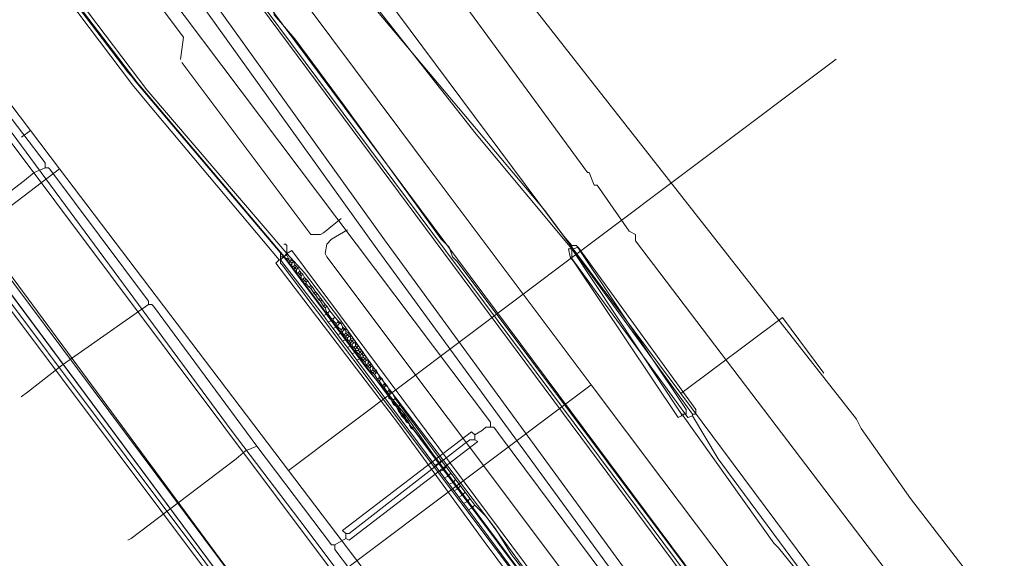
# Model space of a CAD drawing. Header units: metres. Extents: x 92810 to 93633, y 464687 to 465459.
# Tile 208 of 256: x 93128 to 93172, y 465216 to 465241. Entities that reach past the tile are written whole.
import ezdxf
from ezdxf.lldxf.tags import DXFTag

# ---------------------------------------------------------------- set-up
doc = ezdxf.new("R2010")
doc.units = ezdxf.units.M
for name, color, linetype, lineweight, transparency in [('B-OI-KL-DATA_KPN-G', 90, 'SI_B_DATA_KPN', 18, 0.4), ('B-OI-KL-DATA_LIANDER-G', 90, 'SI_B_DATA_LIANDER', 18, 0.4), ('B-OI-KL-DATA_ZIGGO BV-G', 90, 'SI_B_DATA_ZIGGO', 18, 0.4), ('B-OI-KL-ET_HS_LIANDER-G', 10, 'SI_B_ET_HS_LIANDON', 18, 0.4), ('B-OI-KL-ET_LS_LIANDER-G', 190, 'SI_B_ET_LS_LIANDER', 18, 0.4), ('B-OI-KL-GAS_HD_LIANDER-G', 30, 'SI_B_GAS_HD_LIANDER', 18, 0.4), ('B-OI-KL-GAS_LD_LIANDER-G', 30, 'SI_B_GAS_LD_LIANDER', 18, 0.4), ('B-WE-KL-DATA-G', 90, 'KL-DATA-N', 18, 0.4), ('B-WE-KL-WARMTENET-G', 80, 'KL-WARMTENET-N', 18, 0.4), ('B-WE-KL-WATER-G', 170, 'KL-WATER-N', 18, 0.4)]:
    doc.layers.add(name, color=color, linetype=linetype, lineweight=lineweight, transparency=transparency)
doc.styles.get("Standard").update_dxf_attribs({"font": 'isocp.shx'})
tags = doc.linetypes.add('KL-DATA-N', pattern='A,4,-1,[101,NLCS.SHX,S=0.5,R=0,X=0,Y=0],-1,4,-1,["D",Standard,S=1,R=0,X=-0.25,Y=-0.5],-1.5', length=12.5).pattern_tags.tags
tags[18] = DXFTag(74, 10)
tags = doc.linetypes.add('KL-WARMTENET-N', pattern='A,7,-1.5,["WN",Standard,S=1,R=0,X=-0.3,Y=-0.5],-3', length=11.5).pattern_tags.tags
tags[6] = DXFTag(74, 10)
doc.linetypes.add('KL-WATER-N', pattern='A,7,-0.5,[168,NLCS.SHX,S=0.75,R=0,X=0.75,Y=0],-2', length=9.5)
doc.linetypes.add('SI_B_DATA_KPN', pattern='A,5,-2,["KPN",Standard,S=1.5,R=0,X=-0.51,Y=-0.75],-8', length=15)
doc.linetypes.add('SI_B_DATA_LIANDER', pattern='A,5,-2,["LI-DATA",Standard,S=1.5,R=0,X=-0.51,Y=-0.75],-11', length=18)
doc.linetypes.add('SI_B_DATA_ZIGGO', pattern='A,5,-2,["ZIGGO",Standard,S=1.5,R=0,X=-0.51,Y=-0.75],-9', length=16)
doc.linetypes.add('SI_B_ET_HS_LIANDON', pattern='A,5,-2,["LI-HS",Standard,S=1.5,R=0,X=-0.51,Y=-0.75],-10', length=17)
doc.linetypes.add('SI_B_ET_LS_LIANDER', pattern='A,5,-2,["LI-LS",Standard,S=1.5,R=0,X=-0.51,Y=-0.75],-10', length=17)
doc.linetypes.add('SI_B_GAS_HD_LIANDER', pattern='A,5,-2,["LI-G-HD",Standard,S=1.5,R=0,X=-0.51,Y=-0.75],-11', length=18)
doc.linetypes.add('SI_B_GAS_LD_LIANDER', pattern='A,5,-2,["LI-G-LD",Standard,S=1.5,R=0,X=-0.51,Y=-0.75],-11', length=18)

msp = doc.modelspace()

# ---------------------------------------------------------------- linework, layer by layer
at = {"layer": 'B-OI-KL-DATA_KPN-G', "flags": 128}
for points in [[(93143.321, 465250.607), (93143.893, 465250.107), (93165.464, 465222.607), (93165.679, 465222.179), (93167.893, 465219.036), (93170.036, 465216.25), (93173.75, 465211.464), (93173.893, 465210.964)], [(93133.536, 465243.25), (93133.536, 465243.036), (93149.036, 465222.464), (93149.036, 465222.25)], [(93124.536, 465239.893), (93125.75, 465238.464), (93127.036, 465236.75), (93129.036, 465234.107), (93129.036, 465233.893)], [(93129.036, 465233.893), (93128.536, 465233.679), (93128.107, 465233.321), (93123.536, 465229.821), (93123.393, 465229.75)], [(93129.036, 465233.893), (93129.179, 465233.893), (93129.25, 465233.821), (93133.679, 465227.893), (93133.679, 465227.75)], [(93133.679, 465227.75), (93129.821, 465225.036), (93128.25, 465223.821), (93127.964, 465223.607)], [(93133.679, 465227.75), (93133.821, 465227.75), (93133.893, 465227.679), (93138.536, 465221.393)], [(93149.179, 465222.25), (93148.821, 465222.25), (93148.679, 465222.107), (93148.321, 465221.893)], [(93149.179, 465222.25), (93149.393, 465221.964), (93170.107, 465194.179), (93170.25, 465194.179)], [(93148.321, 465221.893), (93148.179, 465222.036), (93142.393, 465217.607), (93142.536, 465217.464)], [(93148.321, 465221.679), (93148.464, 465221.607), (93142.679, 465217.179), (93142.536, 465217.25)], [(93148.321, 465221.679), (93148.107, 465221.679), (93147.821, 465221.464), (93142.679, 465217.464), (93142.536, 465217.464)], [(93148.321, 465221.893), (93148.321, 465221.679)], [(93138.536, 465221.393), (93138.036, 465221.179), (93137.607, 465220.821), (93132.893, 465217.25), (93132.75, 465217.179)], [(93138.536, 465221.393), (93141.893, 465216.964), (93142.036, 465216.964)], [(93142.536, 465217.25), (93142.036, 465216.964)], [(93142.536, 465217.464), (93142.536, 465217.25)], [(93142.036, 465216.964), (93142.036, 465216.75), (93142.75, 465215.821)]]:
    msp.add_lwpolyline(points, dxfattribs=at)
at = {"layer": 'B-OI-KL-DATA_LIANDER-G', "flags": 128}
for points in [[(93407.607, 465323.036), (93406.893, 465322.893), (93395.607, 465314.393), (93395.321, 465314.25), (93394.75, 465314.321), (93388.607, 465321.179), (93388.179, 465321.393), (93387.321, 465321.25), (93371.036, 465309.393), (93337.893, 465285.75), (93335.679, 465284.107), (93317.607, 465271.036), (93295.536, 465255.607), (93293.179, 465253.893), (93226.607, 465206.679), (93214.393, 465197.036), (93212.964, 465196.393), (93205.679, 465194.607), (93203.821, 465194.607), (93203.536, 465194.536), (93201.679, 465194.036), (93200.107, 465194.036), (93199.679, 465194.107), (93186.179, 465195.893), (93186.036, 465195.964), (93185.393, 465196.393), (93185.179, 465196.464), (93184.679, 465196.607), (93179.893, 465202.964), (93175.536, 465204.321), (93155.536, 465230.607), (93155.536, 465230.893), (93155.25, 465231.036), (93153.821, 465233.107), (93153.679, 465233.107), (93153.464, 465233.679), (93153.393, 465233.679), (93132.821, 465261.75), (93132.607, 465261.821), (93132.536, 465262.321), (93132.179, 465262.536), (93126.321, 465270.75), (93126.107, 465270.964), (93125.179, 465271.464), (93123.25, 465274.179), (93123.25, 465274.321), (93123.321, 465274.893), (93123.25, 465274.964), (93115.964, 465285.679)], [(93112.321, 465265.75), (93114.107, 465265.179), (93117.321, 465265.75), (93119.107, 465266.179), (93119.464, 465266.321), (93120.036, 465266.321), (93120.393, 465266.179), (93120.536, 465265.75), (93120.821, 465265.393), (93126.536, 465257.25), (93127.107, 465256.536), (93134.607, 465246.321), (93134.607, 465245.893), (93134.679, 465245.821), (93138.464, 465241.679), (93138.75, 465241.607), (93138.964, 465241.393), (93139.321, 465240.964), (93139.321, 465240.75), (93140.25, 465239.679), (93142.464, 465236.679), (93146.821, 465230.679), (93147.179, 465230.321), (93147.321, 465229.893), (93147.536, 465229.679), (93167.607, 465202.893), (93172.25, 465195.75), (93172.964, 465193.536), (93172.964, 465192.75), (93173.036, 465192.679), (93177.393, 465187.036)], [(93112.321, 465265.75), (93117.893, 465257.679), (93118.964, 465256.25), (93132.75, 465238.179), (93133.25, 465237.607), (93139.607, 465230.107)], [(93139.607, 465230.107), (93139.607, 465229.607), (93139.679, 465229.536), (93152.464, 465212.536), (93158.25, 465204.607), (93159.536, 465202.964), (93165.179, 465195.464), (93167.821, 465191.821), (93168.964, 465190.393), (93171.679, 465187.036)], [(93139.893, 465230.036), (93139.893, 465230.393), (93139.821, 465230.464), (93139.75, 465230.464)], [(93139.893, 465230.036), (93139.75, 465229.893)], [(93139.893, 465230.036), (93140.679, 465229.179), (93142.25, 465227.107), (93144.25, 465224.25), (93149.25, 465217.679), (93149.964, 465216.536), (93150.964, 465215.25), (93156.321, 465208.179), (93157.964, 465205.821), (93159.964, 465203.25), (93165.607, 465195.75), (93169.607, 465190.25)], [(93139.607, 465229.893), (93139.75, 465229.893)], [(93139.75, 465229.893), (93143.464, 465224.893), (93144.179, 465224.036), (93145.179, 465222.821), (93146.393, 465221.107), (93153.25, 465211.893), (93156.679, 465207.107), (93157.964, 465205.464), (93161.821, 465200.393), (93166.679, 465193.75), (93168.25, 465191.75), (93169.536, 465190.179)]]:
    msp.add_lwpolyline(points, dxfattribs=at)
at = {"layer": 'B-OI-KL-DATA_ZIGGO BV-G', "flags": 128}
for points in [[(93095.283, 465271.637), (93140.718, 465210.405)], [(93139.074, 465248.599), (93152.908, 465230.021)], [(93164.548, 465238.765), (93152.908, 465230.021)], [(93128.379, 465235.558), (93127.027, 465237.338)], [(93127.981, 465235.255), (93128.379, 465235.558)], [(93128.379, 465235.558), (93129.686, 465233.838)], [(93123.164, 465234.038), (93140.718, 465210.405)], [(93129.686, 465233.838), (93125.608, 465230.741)], [(93139.969, 465220.301), (93129.686, 465233.838)], [(93125.257, 465230.475), (93138.74, 465212.49), (93141.75, 465208.84)], [(93125.608, 465230.741), (93140.718, 465210.405), (93141.75, 465208.84)], [(93152.908, 465230.021), (93139.969, 465220.301)], [(93152.908, 465230.021), (93157.574, 465223.755)], [(93163.997, 465224.675), (93162.143, 465227.16), (93157.574, 465223.755)], [(93157.574, 465223.755), (93165.147, 465213.585)], [(93162.505, 465190.633), (93139.969, 465220.301)]]:
    msp.add_lwpolyline(points, dxfattribs=at)
at = {"layer": 'B-OI-KL-ET_HS_LIANDER-G'}
for p, q in [((93140.107, 465229.607), (93140.107, 465229.464)), ((93140.321, 465229.464), (93140.179, 465229.321)), ((93140.321, 465229.321), (93140.321, 465229.179)), ((93140.536, 465229.036), (93140.536, 465228.893)), ((93142.107, 465226.893), (93142.107, 465226.75)), ((93142.321, 465226.607), (93142.321, 465226.464)), ((93142.536, 465226.607), (93142.536, 465226.464)), ((93142.536, 465226.321), (93142.536, 465226.179)), ((93142.75, 465226.321), (93142.75, 465226.179)), ((93142.75, 465226.036), (93142.75, 465225.893)), ((93142.964, 465226.036), (93142.964, 465225.893)), ((93142.964, 465225.75), (93142.964, 465225.607)), ((93143.179, 465225.464), (93143.179, 465225.321)), ((93143.536, 465225.25), (93143.536, 465225.107)), ((93143.75, 465224.964), (93143.75, 465224.821)), ((93144.464, 465223.75), (93144.464, 465223.536)), ((93146.536, 465220.536), (93147.393, 465219.393)), ((93147.25, 465220.179), (93147.893, 465219.321)), ((93147.607, 465219.107), (93148.036, 465218.536))]:
    msp.add_line(p, q, dxfattribs=at)
at = {"layer": 'B-OI-KL-ET_HS_LIANDER-G', "flags": 128}
for points in [[(93118.536, 465256.821), (93118.893, 465256.75), (93119.036, 465256.607), (93133.607, 465237.393), (93139.893, 465230.036)], [(93118.821, 465256.321), (93118.964, 465256.321), (93119.179, 465256.036), (93133.107, 465237.75), (93133.821, 465236.893), (93139.75, 465229.893)], [(93118.821, 465256.321), (93132.964, 465237.607), (93133.679, 465236.75), (93139.536, 465229.75)], [(93138.321, 465241.679), (93167.036, 465203.036), (93168.964, 465200.321), (93170.75, 465197.821), (93171.321, 465196.821), (93172.036, 465195.107), (93172.179, 465194.536), (93172.25, 465193.964), (93172.607, 465193.036), (93172.821, 465192.679)], [(93138.393, 465241.75), (93167.179, 465203.107), (93170.893, 465197.964), (93171.393, 465197.036), (93172.036, 465195.75), (93172.25, 465195.107), (93172.536, 465193.679), (93172.679, 465193.393), (93172.964, 465192.893)], [(93138.536, 465241.893), (93167.321, 465203.25), (93171.036, 465198.107), (93171.679, 465196.964), (93172.464, 465195.179), (93172.536, 465194.464), (93172.821, 465193.536), (93173.107, 465192.964)], [(93139.893, 465230.036), (93140.107, 465230.179), (93167.036, 465194.036), (93169.393, 465190.964), (93172.607, 465187.036)], [(93139.893, 465230.036), (93139.893, 465229.964)], [(93139.536, 465229.75), (93139.393, 465229.607), (93144.893, 465222.393), (93148.75, 465217.107), (93167.107, 465192.464), (93169.75, 465189.036), (93171.393, 465187.036)], [(93139.536, 465229.75), (93139.607, 465229.75)], [(93139.75, 465229.893), (93139.607, 465229.75)], [(93139.607, 465229.75), (93141.536, 465227.25)], [(93139.893, 465229.964), (93139.75, 465229.893)], [(93139.75, 465229.893), (93139.893, 465229.821)], [(93139.893, 465229.964), (93139.964, 465229.821)], [(93139.893, 465229.821), (93139.964, 465229.821)], [(93139.893, 465229.821), (93139.893, 465229.75)], [(93139.893, 465229.75), (93139.964, 465229.75)], [(93139.893, 465229.75), (93139.964, 465229.607)], [(93139.964, 465229.821), (93140.107, 465229.75)], [(93139.964, 465229.821), (93139.964, 465229.75)], [(93139.964, 465229.75), (93140.036, 465229.679)], [(93140.036, 465229.679), (93139.964, 465229.607)], [(93139.964, 465229.607), (93140.107, 465229.536)], [(93140.107, 465229.75), (93140.036, 465229.679)], [(93140.036, 465229.679), (93140.107, 465229.607)], [(93140.107, 465229.75), (93140.179, 465229.679)], [(93140.179, 465229.679), (93140.107, 465229.607)], [(93140.179, 465229.679), (93140.25, 465229.536)], [(93140.107, 465229.464), (93140.179, 465229.464)], [(93140.107, 465229.464), (93140.179, 465229.321)], [(93140.25, 465229.536), (93140.179, 465229.464)], [(93140.179, 465229.464), (93140.321, 465229.321)], [(93140.179, 465229.321), (93140.321, 465229.25)], [(93140.25, 465229.536), (93140.321, 465229.464)], [(93140.321, 465229.464), (93140.393, 465229.393)], [(93140.393, 465229.393), (93140.321, 465229.321)], [(93140.321, 465229.179), (93140.393, 465229.179)], [(93140.321, 465229.179), (93140.393, 465229.036)], [(93140.393, 465229.393), (93140.464, 465229.25)], [(93140.464, 465229.25), (93140.393, 465229.179)], [(93140.393, 465229.179), (93140.464, 465229.107)], [(93140.464, 465229.25), (93140.536, 465229.179)], [(93140.536, 465229.179), (93140.464, 465229.107)], [(93140.536, 465229.179), (93140.607, 465229.107)], [(93140.464, 465229.107), (93140.393, 465229.036)], [(93140.393, 465229.036), (93140.536, 465228.964)], [(93140.464, 465229.107), (93140.536, 465229.036)], [(93140.607, 465229.107), (93140.536, 465229.036)], [(93140.536, 465228.893), (93140.607, 465228.893)], [(93140.536, 465228.893), (93140.607, 465228.75)], [(93140.607, 465229.107), (93140.679, 465228.964)], [(93140.679, 465228.964), (93140.607, 465228.893)], [(93140.607, 465228.893), (93140.679, 465228.821)], [(93140.679, 465228.821), (93140.607, 465228.75)], [(93140.607, 465228.75), (93140.75, 465228.679)], [(93140.679, 465228.964), (93140.821, 465228.821)], [(93140.75, 465228.893), (93140.679, 465228.821)], [(93140.679, 465228.821), (93140.75, 465228.75)], [(93140.821, 465228.821), (93140.75, 465228.75)], [(93140.75, 465228.75), (93140.75, 465228.679)], [(93140.821, 465228.821), (93140.964, 465228.607)], [(93140.75, 465228.679), (93140.893, 465228.536)], [(93140.964, 465228.607), (93140.893, 465228.536)], [(93140.893, 465228.536), (93140.964, 465228.464)], [(93140.964, 465228.607), (93141.036, 465228.536)], [(93141.036, 465228.536), (93140.964, 465228.464)], [(93140.964, 465228.464), (93141.107, 465228.25)], [(93141.036, 465228.536), (93141.179, 465228.321)], [(93141.179, 465228.321), (93141.107, 465228.25)], [(93141.179, 465228.321), (93141.25, 465228.25)], [(93141.107, 465228.25), (93141.179, 465228.179)], [(93141.25, 465228.25), (93141.179, 465228.179)], [(93141.179, 465228.179), (93141.321, 465227.964)], [(93141.25, 465228.25), (93141.393, 465228.036)], [(93141.393, 465228.036), (93141.321, 465227.964)], [(93141.321, 465227.964), (93141.393, 465227.893)], [(93141.393, 465228.036), (93141.464, 465227.964)], [(93141.464, 465227.964), (93141.393, 465227.893)], [(93141.393, 465227.893), (93141.536, 465227.679)], [(93141.464, 465227.964), (93141.607, 465227.75)], [(93141.607, 465227.75), (93141.536, 465227.679)], [(93141.536, 465227.679), (93141.607, 465227.607)], [(93141.607, 465227.75), (93141.679, 465227.679)], [(93141.679, 465227.679), (93141.607, 465227.607)], [(93141.607, 465227.607), (93141.679, 465227.393)], [(93141.679, 465227.679), (93141.821, 465227.464)], [(93141.679, 465227.393), (93141.75, 465227.393)], [(93141.679, 465227.393), (93141.679, 465227.321)], [(93141.821, 465227.464), (93141.75, 465227.393)], [(93141.75, 465227.393), (93141.75, 465227.321)], [(93141.821, 465227.464), (93142.036, 465227.179)], [(93141.679, 465227.321), (93141.536, 465227.25)], [(93141.536, 465227.25), (93141.75, 465226.964)], [(93141.679, 465227.321), (93141.75, 465227.321)], [(93141.75, 465227.321), (93141.893, 465227.107)], [(93141.893, 465227.036), (93141.75, 465226.964)], [(93141.75, 465226.964), (93141.964, 465226.679)], [(93141.893, 465227.107), (93141.964, 465227.107)], [(93141.893, 465227.107), (93141.893, 465227.036)], [(93141.893, 465227.036), (93141.964, 465227.036)], [(93142.036, 465227.179), (93141.964, 465227.107)], [(93141.964, 465227.107), (93141.964, 465227.036)], [(93141.964, 465227.036), (93142.107, 465226.893)], [(93142.036, 465227.179), (93142.179, 465227.036)], [(93142.179, 465226.964), (93142.107, 465226.893)], [(93142.179, 465227.036), (93142.321, 465226.893)], [(93142.179, 465227.036), (93142.179, 465226.964)], [(93142.179, 465226.964), (93142.25, 465226.893)], [(93142.107, 465226.75), (93141.964, 465226.679)], [(93141.964, 465226.679), (93142.179, 465226.393)], [(93142.107, 465226.821), (93142.179, 465226.821)], [(93142.107, 465226.75), (93142.179, 465226.75)], [(93142.25, 465226.893), (93142.179, 465226.821)], [(93142.179, 465226.821), (93142.179, 465226.75)], [(93142.179, 465226.75), (93142.321, 465226.607)], [(93142.25, 465226.893), (93142.321, 465226.893)], [(93142.321, 465226.893), (93142.393, 465226.75)], [(93142.393, 465226.679), (93142.321, 465226.607)], [(93142.321, 465226.536), (93142.393, 465226.536)], [(93142.393, 465226.75), (93142.536, 465226.607)], [(93142.393, 465226.75), (93142.393, 465226.679)], [(93142.393, 465226.679), (93142.464, 465226.607)], [(93142.464, 465226.607), (93142.393, 465226.536)], [(93142.393, 465226.536), (93142.393, 465226.464)], [(93142.464, 465226.607), (93142.536, 465226.607)], [(93142.536, 465226.536), (93142.679, 465226.464)], [(93142.321, 465226.464), (93142.179, 465226.393)], [(93142.179, 465226.393), (93142.393, 465226.107)], [(93142.321, 465226.464), (93142.393, 465226.464)], [(93142.393, 465226.464), (93142.464, 465226.393)], [(93142.536, 465226.179), (93142.393, 465226.107)], [(93142.393, 465226.107), (93142.607, 465225.821)], [(93142.536, 465226.464), (93142.464, 465226.393)], [(93142.464, 465226.393), (93142.536, 465226.321)], [(93142.536, 465226.464), (93142.607, 465226.393)], [(93142.607, 465226.393), (93142.536, 465226.321)], [(93142.536, 465226.25), (93142.607, 465226.25)], [(93142.536, 465226.179), (93142.607, 465226.179)], [(93142.679, 465226.464), (93142.607, 465226.393)], [(93142.607, 465226.393), (93142.679, 465226.321)], [(93142.679, 465226.321), (93142.607, 465226.25)], [(93142.607, 465226.25), (93142.607, 465226.179)], [(93142.607, 465226.179), (93142.679, 465226.107)], [(93142.679, 465226.464), (93142.75, 465226.321)], [(93142.679, 465226.321), (93142.75, 465226.321)], [(93142.75, 465226.179), (93142.679, 465226.107)], [(93142.679, 465226.107), (93142.75, 465226.036)], [(93142.75, 465226.25), (93142.893, 465226.179)], [(93142.75, 465226.179), (93142.821, 465226.107)], [(93142.821, 465226.107), (93142.75, 465226.036)], [(93142.893, 465226.179), (93142.821, 465226.107)], [(93142.821, 465226.107), (93142.893, 465226.036)], [(93142.893, 465226.179), (93142.964, 465226.036)], [(93142.75, 465225.893), (93142.607, 465225.821)], [(93142.607, 465225.821), (93142.821, 465225.536)], [(93142.75, 465225.964), (93142.821, 465225.964)], [(93142.75, 465225.893), (93142.821, 465225.893)], [(93142.893, 465226.036), (93142.821, 465225.964)], [(93142.821, 465225.964), (93142.821, 465225.893)], [(93142.821, 465225.893), (93142.893, 465225.821)], [(93142.964, 465225.607), (93142.821, 465225.536)], [(93142.893, 465226.036), (93142.964, 465226.036)], [(93142.964, 465225.893), (93142.893, 465225.821)], [(93142.893, 465225.821), (93142.964, 465225.75)], [(93142.964, 465225.964), (93143.107, 465225.893)], [(93142.964, 465225.893), (93143.036, 465225.821)], [(93143.036, 465225.821), (93142.964, 465225.75)], [(93142.964, 465225.679), (93143.107, 465225.679)], [(93142.964, 465225.607), (93143.036, 465225.607)], [(93143.107, 465225.893), (93143.036, 465225.821)], [(93143.036, 465225.821), (93143.107, 465225.75)], [(93143.036, 465225.679), (93143.036, 465225.607)], [(93143.036, 465225.607), (93143.107, 465225.536)], [(93143.107, 465225.893), (93143.179, 465225.75)], [(93143.107, 465225.75), (93143.179, 465225.75)], [(93143.107, 465225.75), (93143.107, 465225.679)], [(93143.107, 465225.679), (93143.179, 465225.607)], [(93143.179, 465225.607), (93143.107, 465225.536)], [(93143.179, 465225.75), (93143.321, 465225.607)], [(93143.25, 465225.679), (93143.179, 465225.607)], [(93143.179, 465225.607), (93143.25, 465225.536)], [(93143.321, 465225.607), (93143.25, 465225.536)], [(93143.321, 465225.607), (93143.393, 465225.464)], [(93142.821, 465225.536), (93143.036, 465225.25)], [(93143.179, 465225.321), (93143.036, 465225.25)], [(93143.036, 465225.25), (93146.536, 465220.536)], [(93143.107, 465225.536), (93143.179, 465225.464)], [(93143.25, 465225.536), (93143.179, 465225.464)], [(93143.179, 465225.393), (93143.321, 465225.393)], [(93143.179, 465225.321), (93143.25, 465225.321)], [(93143.25, 465225.536), (93143.321, 465225.464)], [(93143.25, 465225.393), (93143.25, 465225.321)], [(93143.25, 465225.321), (93143.321, 465225.25)], [(93143.321, 465225.464), (93143.393, 465225.464)], [(93143.321, 465225.464), (93143.321, 465225.393)], [(93143.321, 465225.393), (93143.393, 465225.321)], [(93143.393, 465225.321), (93143.321, 465225.25)], [(93143.321, 465225.25), (93143.393, 465225.179)], [(93143.393, 465225.464), (93143.464, 465225.393)], [(93143.464, 465225.393), (93143.393, 465225.321)], [(93143.393, 465225.321), (93143.464, 465225.25)], [(93143.464, 465225.25), (93143.393, 465225.179)], [(93143.393, 465225.179), (93143.464, 465225.036)], [(93143.464, 465225.393), (93143.536, 465225.25)], [(93143.464, 465225.25), (93143.536, 465225.25)], [(93143.536, 465225.179), (93143.679, 465225.107)], [(93143.536, 465225.107), (93143.464, 465225.036)], [(93143.464, 465225.036), (93143.536, 465224.964)], [(93143.536, 465225.107), (93143.607, 465225.036)], [(93143.607, 465225.036), (93143.536, 465224.964)], [(93143.536, 465224.964), (93143.607, 465224.893)], [(93143.679, 465225.107), (93143.607, 465225.036)], [(93143.607, 465225.036), (93143.679, 465224.964)], [(93143.679, 465224.964), (93143.607, 465224.893)], [(93143.607, 465224.893), (93143.679, 465224.75)], [(93143.679, 465225.107), (93143.75, 465224.964)], [(93143.679, 465224.964), (93143.75, 465224.964)], [(93143.75, 465224.821), (93143.679, 465224.75)], [(93143.679, 465224.75), (93143.821, 465224.607)], [(93143.75, 465224.893), (93143.893, 465224.821)], [(93143.75, 465224.821), (93143.821, 465224.75)], [(93143.821, 465224.75), (93143.75, 465224.679)], [(93143.893, 465224.821), (93143.821, 465224.75)], [(93143.821, 465224.75), (93143.893, 465224.679)], [(93143.893, 465224.821), (93143.964, 465224.679)], [(93143.893, 465224.679), (93143.821, 465224.607)], [(93143.821, 465224.607), (93143.964, 465224.393)], [(93143.893, 465224.679), (93143.964, 465224.679)], [(93143.964, 465224.679), (93144.036, 465224.536)], [(93144.036, 465224.464), (93143.964, 465224.393)], [(93143.964, 465224.393), (93144.036, 465224.321)], [(93144.036, 465224.536), (93144.179, 465224.393)], [(93144.036, 465224.536), (93144.036, 465224.464)], [(93144.036, 465224.464), (93144.107, 465224.393)], [(93144.107, 465224.393), (93144.036, 465224.321)], [(93144.036, 465224.321), (93144.179, 465224.107)], [(93144.107, 465224.393), (93144.179, 465224.393)], [(93144.179, 465224.393), (93144.25, 465224.25)], [(93144.25, 465224.179), (93144.179, 465224.107)], [(93144.179, 465224.107), (93144.25, 465224.036)], [(93144.25, 465224.25), (93144.393, 465224.107)], [(93144.25, 465224.25), (93144.25, 465224.179)], [(93144.25, 465224.179), (93144.321, 465224.107)], [(93144.321, 465224.107), (93144.25, 465224.036)], [(93144.25, 465224.036), (93144.393, 465223.821)], [(93144.321, 465224.107), (93144.393, 465224.107)], [(93144.393, 465224.107), (93144.464, 465223.964)], [(93144.464, 465223.893), (93144.393, 465223.821)], [(93144.464, 465223.964), (93144.607, 465223.821)], [(93144.464, 465223.964), (93144.464, 465223.893)], [(93144.464, 465223.893), (93144.536, 465223.821)], [(93144.393, 465223.821), (93144.464, 465223.75)], [(93144.536, 465223.821), (93144.464, 465223.75)], [(93144.464, 465223.679), (93144.536, 465223.607)], [(93144.536, 465223.607), (93144.464, 465223.536)], [(93144.464, 465223.536), (93144.607, 465223.464)], [(93144.536, 465223.821), (93144.607, 465223.821)], [(93144.536, 465223.607), (93144.607, 465223.464)], [(93144.607, 465223.821), (93144.75, 465223.536)], [(93144.607, 465223.464), (93144.679, 465223.464)], [(93144.607, 465223.464), (93144.607, 465223.393)], [(93144.607, 465223.393), (93144.679, 465223.393)], [(93144.607, 465223.393), (93144.679, 465223.25)], [(93144.75, 465223.536), (93144.679, 465223.464)], [(93144.679, 465223.464), (93144.679, 465223.393)], [(93144.679, 465223.393), (93144.75, 465223.321)], [(93144.75, 465223.536), (93144.964, 465223.25)], [(93144.75, 465223.321), (93144.679, 465223.25)], [(93144.679, 465223.25), (93144.821, 465223.179)], [(93144.75, 465223.321), (93144.821, 465223.179)], [(93144.821, 465223.179), (93144.893, 465223.179)], [(93144.821, 465223.179), (93144.821, 465223.107)], [(93144.821, 465223.107), (93144.893, 465223.107)], [(93144.821, 465223.107), (93144.893, 465222.964)], [(93144.964, 465223.25), (93144.893, 465223.179)], [(93144.893, 465223.179), (93144.893, 465223.107)], [(93144.893, 465223.107), (93144.964, 465223.036)], [(93144.964, 465223.036), (93144.893, 465222.964)], [(93144.893, 465222.964), (93144.964, 465222.893)], [(93144.964, 465223.25), (93146.821, 465220.75)], [(93144.964, 465223.036), (93145.036, 465222.893)], [(93144.964, 465222.893), (93145.036, 465222.893)], [(93144.964, 465222.893), (93145.036, 465222.75)], [(93145.036, 465222.893), (93145.107, 465222.821)], [(93145.107, 465222.821), (93145.036, 465222.75)], [(93145.036, 465222.75), (93145.107, 465222.679)], [(93145.107, 465222.821), (93145.179, 465222.75)], [(93145.179, 465222.75), (93145.107, 465222.679)], [(93145.107, 465222.679), (93145.179, 465222.607)], [(93145.179, 465222.75), (93145.25, 465222.607)], [(93145.179, 465222.607), (93145.25, 465222.607)], [(93145.179, 465222.607), (93145.25, 465222.464)], [(93145.25, 465222.607), (93145.321, 465222.536)], [(93145.321, 465222.536), (93145.25, 465222.464)], [(93145.321, 465222.536), (93145.393, 465222.393)], [(93145.25, 465222.464), (93145.393, 465222.393)], [(93145.393, 465222.393), (93145.393, 465222.321)], [(93145.393, 465222.321), (93145.536, 465222.25)], [(93145.393, 465222.321), (93145.464, 465222.179)], [(93145.536, 465222.25), (93145.464, 465222.179)], [(93145.464, 465222.179), (93145.607, 465222.107)], [(93145.536, 465222.25), (93145.607, 465222.107)], [(93145.607, 465222.107), (93146.679, 465220.679)], [(93146.821, 465220.75), (93146.75, 465220.679)], [(93146.821, 465220.75), (93147.036, 465220.464)], [(93146.679, 465220.607), (93146.536, 465220.536)], [(93146.679, 465220.679), (93146.75, 465220.679)], [(93146.679, 465220.679), (93146.679, 465220.607)], [(93146.679, 465220.607), (93146.75, 465220.607)], [(93146.75, 465220.679), (93146.75, 465220.607)], [(93146.75, 465220.607), (93146.893, 465220.393)], [(93146.893, 465220.321), (93146.75, 465220.25)], [(93146.893, 465220.393), (93146.964, 465220.393)], [(93146.893, 465220.393), (93146.893, 465220.321)], [(93146.893, 465220.321), (93146.964, 465220.321)], [(93147.036, 465220.464), (93146.964, 465220.393)], [(93146.964, 465220.393), (93146.964, 465220.321)], [(93146.964, 465220.321), (93147.107, 465220.107)], [(93147.036, 465220.464), (93147.25, 465220.179)], [(93147.107, 465220.036), (93146.964, 465219.964)], [(93147.107, 465220.107), (93147.179, 465220.107)], [(93147.107, 465220.107), (93147.107, 465220.036)], [(93147.107, 465220.036), (93147.179, 465220.036)], [(93147.25, 465220.179), (93147.179, 465220.107)], [(93147.179, 465220.107), (93147.179, 465220.036)], [(93147.179, 465220.036), (93147.321, 465219.821)], [(93147.464, 465219.893), (93147.393, 465219.821)], [(93147.321, 465219.75), (93147.179, 465219.679)], [(93147.321, 465219.821), (93147.393, 465219.821)], [(93147.321, 465219.821), (93147.321, 465219.75)], [(93147.321, 465219.75), (93147.393, 465219.75)], [(93147.393, 465219.821), (93147.393, 465219.75)], [(93147.393, 465219.75), (93147.536, 465219.536)], [(93147.536, 465219.464), (93147.393, 465219.393)], [(93147.536, 465219.536), (93147.607, 465219.536)], [(93147.536, 465219.536), (93147.536, 465219.464)], [(93147.536, 465219.464), (93147.607, 465219.464)], [(93147.679, 465219.607), (93147.607, 465219.536)], [(93147.607, 465219.536), (93147.607, 465219.464)], [(93147.607, 465219.464), (93147.75, 465219.25)], [(93147.393, 465219.393), (93147.607, 465219.107)], [(93147.75, 465219.179), (93147.607, 465219.107)], [(93147.75, 465219.25), (93147.821, 465219.25)], [(93147.75, 465219.25), (93147.75, 465219.179)], [(93147.75, 465219.179), (93147.821, 465219.179)], [(93147.893, 465219.321), (93147.821, 465219.25)], [(93147.821, 465219.25), (93147.821, 465219.179)], [(93147.821, 465219.179), (93147.964, 465218.964)], [(93147.893, 465219.321), (93148.107, 465219.036)], [(93148.107, 465219.036), (93148.036, 465218.964)], [(93148.107, 465219.036), (93148.321, 465218.75)], [(93147.964, 465218.893), (93147.821, 465218.821)], [(93147.964, 465218.964), (93148.036, 465218.964)], [(93147.964, 465218.964), (93147.964, 465218.893)], [(93147.964, 465218.893), (93148.036, 465218.893)], [(93148.036, 465218.964), (93148.036, 465218.893)], [(93148.036, 465218.893), (93148.179, 465218.679)], [(93148.179, 465218.607), (93148.036, 465218.536)], [(93148.036, 465218.536), (93153.393, 465211.321)], [(93148.179, 465218.679), (93148.25, 465218.679)], [(93148.179, 465218.679), (93148.179, 465218.607)], [(93148.179, 465218.607), (93148.25, 465218.607)], [(93148.321, 465218.75), (93148.25, 465218.679)], [(93148.25, 465218.679), (93148.25, 465218.607)], [(93148.25, 465218.607), (93153.536, 465211.464)], [(93148.321, 465218.75), (93148.821, 465218.25), (93152.536, 465213.179), (93153.679, 465211.536)]]:
    msp.add_lwpolyline(points, dxfattribs=at)
at = {"layer": 'B-OI-KL-ET_LS_LIANDER-G'}
for p, q in [((93139.107, 465213.321), (93096.679, 465270.107)), ((93101.464, 465269.75), (93142.107, 465215.536)), ((93127.964, 465249.464), (93135.25, 465239.75)), ((93140.821, 465245.036), (93148.393, 465235.393)), ((93135.25, 465239.75), (93135.107, 465238.75)), ((93135.179, 465238.607), (93140.964, 465230.893)), ((93148.393, 465235.393), (93152.679, 465230.25)), ((93141.536, 465230.964), (93142.321, 465231.607)), ((93141.393, 465230.893), (93141.536, 465230.964)), ((93142.607, 465231.107), (93141.893, 465230.679)), ((93140.964, 465230.893), (93141.393, 465230.893)), ((93141.893, 465230.679), (93141.679, 465230.464)), ((93141.679, 465230.464), (93141.607, 465230.036)), ((93141.607, 465230.036), (93141.679, 465229.893)), ((93152.679, 465230.25), (93152.75, 465230.25)), ((93152.679, 465230.25), (93152.679, 465229.821)), ((93152.679, 465230.179), (93152.75, 465230.179)), ((93152.964, 465230.321), (93152.75, 465230.25)), ((93152.75, 465230.25), (93152.75, 465230.179)), ((93152.75, 465230.179), (93158.107, 465222.821)), ((93158.25, 465223.036), (93152.964, 465230.321)), ((93141.679, 465229.893), (93154.393, 465212.964)), ((93152.679, 465229.821), (93157.893, 465222.679)), ((93158.25, 465222.821), (93158.25, 465223.036)), ((93157.893, 465222.679), (93158.107, 465222.75)), ((93158.107, 465222.821), (93158.25, 465222.821)), ((93158.107, 465222.821), (93158.107, 465222.75)), ((93158.107, 465222.75), (93159.25, 465220.821)), ((93159.25, 465220.821), (93159.679, 465220.25)), ((93159.679, 465220.25), (93165.536, 465212.321))]:
    msp.add_line(p, q, dxfattribs=at)
at = {"layer": 'B-OI-KL-GAS_HD_LIANDER-G', "flags": 128}
msp.add_lwpolyline([(93099.679, 465274.536), (93099.607, 465272.179), (93099.679, 465272.107), (93116.679, 465249.607), (93117.607, 465248.464), (93125.107, 465238.75), (93137.393, 465222.107), (93140.75, 465217.679), (93163.25, 465187.679), (93163.679, 465187.036)], dxfattribs=at)
at = {"layer": 'B-OI-KL-GAS_LD_LIANDER-G', "flags": 128}
for points in [[(93135.107, 465252.607), (93139.893, 465245.75), (93140.321, 465245.25), (93151.464, 465231.964), (93152.321, 465230.821), (93152.679, 465230.393)], [(93118.679, 465241.179), (93118.821, 465240.75), (93118.964, 465240.607), (93137.107, 465216.036), (93137.75, 465215.25), (93138.964, 465214.036)], [(93152.679, 465230.25), (93152.536, 465230.25), (93152.607, 465229.893), (93152.821, 465229.607), (93157.464, 465222.679), (93157.607, 465222.75)], [(93152.679, 465230.393), (93152.679, 465230.25)], [(93152.679, 465230.393), (93152.893, 465230.393), (93157.821, 465223.036), (93157.821, 465222.821)], [(93152.679, 465230.25), (93157.607, 465222.821)], [(93157.607, 465222.821), (93157.821, 465222.821)], [(93157.607, 465222.821), (93157.607, 465222.75)], [(93157.607, 465222.75), (93157.679, 465222.75)], [(93157.679, 465222.821), (93157.679, 465222.75)], [(93157.679, 465222.75), (93161.75, 465217.036), (93161.964, 465216.821), (93163.75, 465214.607), (93169.536, 465206.607), (93169.75, 465206.393), (93172.393, 465203.179), (93172.607, 465202.75), (93172.75, 465202.607), (93173.179, 465202.607)]]:
    msp.add_lwpolyline(points, dxfattribs=at)
at = {"layer": 'B-WE-KL-DATA-G'}
for points in [[(93103.809, 465277.491), (93107.21, 465272.94), (93118.64, 465256.77), (93133.25, 465237.59), (93139.77, 465229.91), (93169.43, 465190.19)], [(93103.809, 465277.491), (93107.211, 465272.942), (93118.641, 465256.772), (93133.253, 465237.589), (93139.77, 465229.91), (93169.433, 465190.185), (93172.05, 465187)], [(93110.9, 465250), (93110.9, 465249.9), (93122.1, 465235), (93136.2, 465216.2), (93137.7, 465214.2), (93139.2, 465213.3), (93142.7, 465211.8), (93143.7, 465211.1), (93148.1, 465205.4), (93150, 465202.6), (93151.2, 465201), (93152.2, 465200.2)]]:
    msp.add_lwpolyline(points, dxfattribs=at)
at = {"layer": 'B-WE-KL-WARMTENET-G'}
for points in [[(93113.006, 465273.324), (93143.851, 465230.352)], [(93113.747, 465273.176), (93144.267, 465230.656)], [(93172.363, 465192.19), (93144.267, 465230.656)], [(93172.244, 465191.459), (93143.851, 465230.352)]]:
    msp.add_lwpolyline(points, dxfattribs=at)
at = {"layer": 'B-WE-KL-WATER-G'}
for points in [[(93144.958, 465235.609), (93142.93, 465238.327), (93137.842, 465245.147), (93136.091, 465247.495), (93133.51, 465250.324)], [(93144.958, 465235.609), (93146.274, 465233.845), (93153.556, 465224.143), (93156.722, 465219.925)], [(93153.556, 465224.143), (93136.751, 465211.529), (93127.15, 465204.33), (93121.821, 465200.334), (93121.414, 465199.593), (93121.105, 465198.797), (93121.016, 465197.779), (93120.972, 465196.629), (93121.331, 465195.418), (93124.235, 465191.488), (93125.113, 465190.3)], [(93156.722, 465219.925), (93158.275, 465217.864), (93162.306, 465212.515), (93165.899, 465207.748), (93169.445, 465203.043), (93171.383, 465200.471)]]:
    msp.add_lwpolyline(points, dxfattribs=at)

doc.saveas('drawing.dxf')
